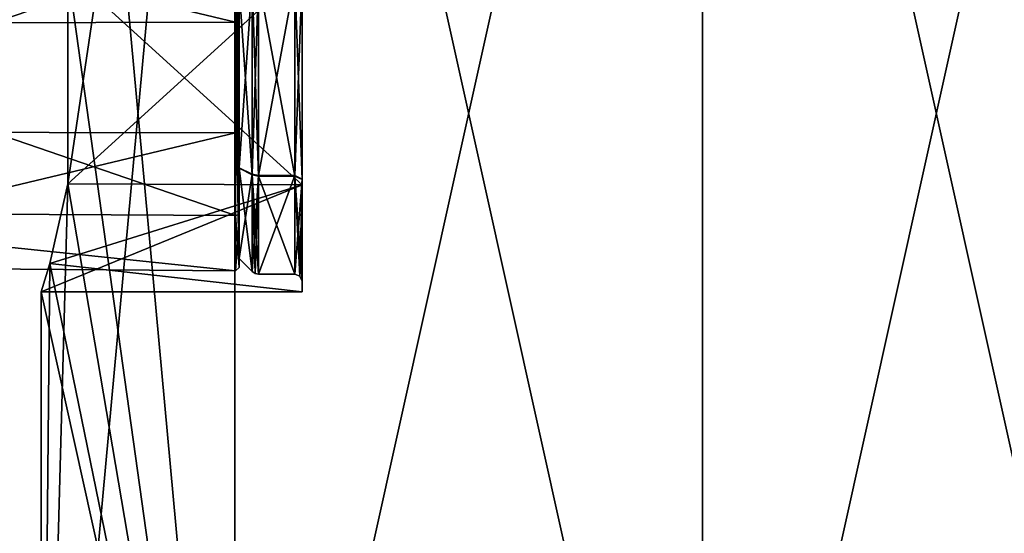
# Model space of a CAD drawing. Header units: millimetres. Extents: x -112 to 112, y -106 to 1587.
# Tile 47 of 158: x -19 to 8, y 70 to 85. Entities that reach past the tile are written whole.
import ezdxf

# ---------------------------------------------------------------- set-up
doc = ezdxf.new("R2010")
doc.units = ezdxf.units.MM
doc.header["$LTSCALE"] = 65.185185
for name, color, linetype in [('292', 7, 'CONTINUOUS'), ('300', 7, 'CONTINUOUS'), ('338', 7, 'CONTINUOUS'), ('339', 7, 'CONTINUOUS'), ('400', 7, 'CONTINUOUS'), ('401', 7, 'CONTINUOUS'), ('402', 7, 'CONTINUOUS'), ('403', 7, 'CONTINUOUS'), ('404', 7, 'CONTINUOUS'), ('405', 7, 'CONTINUOUS'), ('406', 7, 'CONTINUOUS'), ('407', 7, 'CONTINUOUS'), ('408', 7, 'CONTINUOUS'), ('409', 7, 'CONTINUOUS'), ('410', 7, 'CONTINUOUS'), ('411', 7, 'CONTINUOUS'), ('415', 7, 'CONTINUOUS'), ('416', 7, 'CONTINUOUS')]:
    doc.layers.add(name, color=color, linetype=linetype)

msp = doc.modelspace()

# ---------------------------------------------------------------- linework, layer by layer
at = {"layer": '292', "linetype": 'CONTINUOUS'}
for points in [[(-18.5, 111.7), (-13.081, 52.7, 13.081), (-13.081, 111.7, 13.081), (-18.5, 111.7)], [(-13.081, 52.7, 13.081), (-18.5, 111.7), (-17.751, 86.172, 5.212), (-13.081, 52.7, 13.081)], [(-13.081, 52.7, -13.081), (-18.5, 52.7), (-13.081, 111.7, -13.081), (-13.081, 52.7, -13.081)], [(-13.081, 111.7, -13.081), (-18.5, 52.7), (-17.751, 80.228, -5.212), (-13.081, 111.7, -13.081)], [(-17.751, 86.172, -5.212), (-13.081, 111.7, -13.081), (-17.751, 80.228, -5.212), (-17.751, 86.172, -5.212)], [(-13.081, 52.7, 13.081), (0, 52.7, 18.5), (-13.081, 111.7, 13.081), (-13.081, 52.7, 13.081)], [(-13.081, 111.7, 13.081), (0, 52.7, 18.5), (0, 111.7, 18.5), (-13.081, 111.7, 13.081)], [(0, 52.7, -18.5), (-13.081, 52.7, -13.081), (0, 111.7, -18.5), (0, 52.7, -18.5)], [(0, 111.7, -18.5), (-13.081, 52.7, -13.081), (-13.081, 111.7, -13.081), (0, 111.7, -18.5)], [(-17.751, 80.228, 5.212), (-13.081, 52.7, 13.081), (-17.751, 86.172, 5.212), (-17.751, 80.228, 5.212)], [(-17.751, 80.228, -5.212), (-18.5, 52.7), (-18.259, 77.99, -2.976), (-17.751, 80.228, -5.212)], [(-18.259, 77.99, 2.976), (-13.081, 52.7, 13.081), (-17.751, 80.228, 5.212), (-18.259, 77.99, 2.976)], [(-18.5, 77.2), (-13.081, 52.7, 13.081), (-18.259, 77.99, 2.976), (-18.5, 77.2)], [(-18.5, 52.7), (-18.5, 77.2), (-18.259, 77.99, -2.976), (-18.5, 52.7)], [(-18.5, 52.7), (-13.081, 52.7, 13.081), (-18.5, 77.2), (-18.5, 52.7)]]:
    msp.add_3dface(points, dxfattribs=at)
at = {"layer": '300', "linetype": 'CONTINUOUS'}
for points in [[(0, 111.7, 18.5), (0, 52.7, 18.5), (13.081, 52.7, 13.081), (0, 111.7, 18.5)], [(0, 52.7, -18.5), (0, 111.7, -18.5), (13.081, 111.7, -13.081), (0, 52.7, -18.5)], [(13.081, 52.7, -13.081), (0, 52.7, -18.5), (13.081, 111.7, -13.081), (13.081, 52.7, -13.081)], [(0, 111.7, 18.5), (13.081, 52.7, 13.081), (13.081, 111.7, 13.081), (0, 111.7, 18.5)]]:
    msp.add_3dface(points, dxfattribs=at)
at = {"layer": '338', "linetype": 'CONTINUOUS'}
for points in [[(-17.751, 86.172, -5.212), (-17.751, 80.228, -5.212), (-11.2, 86.2, -5.196), (-17.751, 86.172, -5.212)], [(-11.2, 86.2, -5.196), (-17.751, 80.228, -5.212), (-11.2, 80.2, -5.196), (-11.2, 86.2, -5.196)], [(-18.259, 77.99, -2.976), (-18.5, 77.2), (-11.2, 80.2, -5.196), (-18.259, 77.99, -2.976)], [(-11.2, 80.2, -5.196), (-18.5, 77.2), (-11.2, 77.2), (-11.2, 80.2, -5.196)], [(-17.751, 80.228, -5.212), (-18.259, 77.99, -2.976), (-11.2, 80.2, -5.196), (-17.751, 80.228, -5.212)]]:
    msp.add_3dface(points, dxfattribs=at)
at = {"layer": '339', "linetype": 'CONTINUOUS'}
for points in [[(-11.2, 80.2, 5.196), (-17.751, 86.172, 5.212), (-11.2, 86.2, 5.196), (-11.2, 80.2, 5.196)], [(-17.751, 80.228, 5.212), (-17.751, 86.172, 5.212), (-11.2, 80.2, 5.196), (-17.751, 80.228, 5.212)], [(-18.259, 77.99, 2.976), (-17.751, 80.228, 5.212), (-11.2, 80.2, 5.196), (-18.259, 77.99, 2.976)], [(-11.2, 77.2), (-18.259, 77.99, 2.976), (-11.2, 80.2, 5.196), (-11.2, 77.2)], [(-18.5, 77.2), (-18.259, 77.99, 2.976), (-11.2, 77.2), (-18.5, 77.2)]]:
    msp.add_3dface(points, dxfattribs=at)
at = {"layer": '400', "linetype": 'CONTINUOUS'}
for points in [[(-11.2, 86.2, -5.196), (-11.2, 80.2, -5.196), (-11.2, 86.041, -4.941), (-11.2, 86.2, -5.196)], [(-11.2, 80.2, 5.196), (-11.2, 86.2, 5.196), (-11.2, 80.359, 4.941), (-11.2, 80.2, 5.196)], [(-11.2, 80.359, 4.941), (-11.2, 86.2, 5.196), (-11.2, 86.057, 4.932), (-11.2, 80.359, 4.941)], [(-11.2, 86.041, -4.941), (-11.2, 80.2, -5.196), (-11.2, 80.343, -4.932), (-11.2, 86.041, -4.941)], [(-11.2, 77.2), (-11.2, 80.2, 5.196), (-11.2, 80.359, 4.941), (-11.2, 77.2)], [(-11.2, 77.5, 0.01), (-11.2, 77.2), (-11.2, 80.359, 4.941), (-11.2, 77.5, 0.01)], [(-11.2, 80.2, -5.196), (-11.2, 77.2), (-11.2, 80.343, -4.932), (-11.2, 80.2, -5.196)], [(-11.2, 80.343, -4.932), (-11.2, 77.2), (-11.2, 77.5, 0.01), (-11.2, 80.343, -4.932)]]:
    msp.add_3dface(points, dxfattribs=at)
at = {"layer": '401', "linetype": 'CONTINUOUS'}
for points in [[(-11.2, 86.041, -4.941), (-11.2, 80.343, -4.932), (-11.4, 85.942, -4.768), (-11.2, 86.041, -4.941)], [(-11.4, 85.942, -4.768), (-11.2, 80.343, -4.932), (-11.4, 80.442, -4.758), (-11.4, 85.942, -4.768)], [(-11.2, 80.343, -4.932), (-11.2, 77.5, 0.01), (-11.4, 80.442, -4.758), (-11.2, 80.343, -4.932)], [(-11.4, 80.442, -4.758), (-11.2, 77.5, 0.01), (-11.259, 77.641, 0.009), (-11.4, 80.442, -4.758)], [(-11.4, 77.7, 0.009), (-11.4, 80.442, -4.758), (-11.259, 77.641, 0.009), (-11.4, 77.7, 0.009)]]:
    msp.add_3dface(points, dxfattribs=at)
at = {"layer": '402', "linetype": 'CONTINUOUS'}
for points in [[(-11.2, 80.359, 4.941), (-11.2, 86.057, 4.932), (-11.4, 80.458, 4.768), (-11.2, 80.359, 4.941)], [(-11.4, 80.458, 4.768), (-11.2, 86.057, 4.932), (-11.4, 85.958, 4.758), (-11.4, 80.458, 4.768)], [(-11.4, 77.7, 0.009), (-11.2, 80.359, 4.941), (-11.4, 80.458, 4.768), (-11.4, 77.7, 0.009)], [(-11.2, 80.359, 4.941), (-11.4, 77.7, 0.009), (-11.259, 77.641, 0.009), (-11.2, 80.359, 4.941)], [(-11.2, 77.5, 0.01), (-11.2, 80.359, 4.941), (-11.259, 77.641, 0.009), (-11.2, 77.5, 0.01)]]:
    msp.add_3dface(points, dxfattribs=at)
at = {"layer": '403', "linetype": 'CONTINUOUS'}
for points in [[(-11.4, 80.458, 4.768), (-11.4, 85.958, 4.758), (-12.421, 80.458, 4.768), (-11.4, 80.458, 4.768)], [(-12.421, 80.458, 4.768), (-11.4, 85.958, 4.758), (-12.421, 85.958, 4.758), (-12.421, 80.458, 4.768)], [(-11.4, 77.7, 0.009), (-11.4, 80.458, 4.768), (-12.421, 77.7, 0.009), (-11.4, 77.7, 0.009)], [(-12.421, 77.7, 0.009), (-11.4, 80.458, 4.768), (-12.421, 80.458, 4.768), (-12.421, 77.7, 0.009)]]:
    msp.add_3dface(points, dxfattribs=at)
at = {"layer": '404', "linetype": 'CONTINUOUS'}
for points in [[(-11.4, 85.942, -4.768), (-11.4, 80.442, -4.758), (-12.421, 85.942, -4.768), (-11.4, 85.942, -4.768)], [(-12.421, 85.942, -4.768), (-11.4, 80.442, -4.758), (-12.421, 80.442, -4.758), (-12.421, 85.942, -4.768)], [(-11.4, 80.442, -4.758), (-11.4, 77.7, 0.009), (-12.421, 80.442, -4.758), (-11.4, 80.442, -4.758)], [(-11.4, 77.7, 0.009), (-12.421, 77.7, 0.009), (-12.421, 80.442, -4.758), (-11.4, 77.7, 0.009)]]:
    msp.add_3dface(points, dxfattribs=at)
at = {"layer": '405', "linetype": 'CONTINUOUS'}
for points in [[(-12.421, 85.942, -4.768), (-12.421, 80.442, -4.758), (-12.598, 85.905, -4.704), (-12.421, 85.942, -4.768)], [(-12.598, 85.905, -4.704), (-12.421, 80.442, -4.758), (-12.598, 80.479, -4.695), (-12.598, 85.905, -4.704)], [(-12.421, 80.442, -4.758), (-12.421, 77.7, 0.009), (-12.598, 80.479, -4.695), (-12.421, 80.442, -4.758)], [(-12.598, 80.479, -4.695), (-12.421, 77.7, 0.009), (-12.517, 77.719, 0.009), (-12.598, 80.479, -4.695)], [(-12.598, 77.773, 0.009), (-12.598, 80.479, -4.695), (-12.517, 77.719, 0.009), (-12.598, 77.773, 0.009)]]:
    msp.add_3dface(points, dxfattribs=at)
at = {"layer": '406', "linetype": 'CONTINUOUS'}
for points in [[(-12.421, 80.458, 4.768), (-12.421, 85.958, 4.758), (-12.598, 80.495, 4.704), (-12.421, 80.458, 4.768)], [(-12.598, 80.495, 4.704), (-12.421, 85.958, 4.758), (-12.598, 85.921, 4.695), (-12.598, 80.495, 4.704)], [(-12.598, 77.773, 0.009), (-12.421, 80.458, 4.768), (-12.598, 80.495, 4.704), (-12.598, 77.773, 0.009)], [(-12.421, 80.458, 4.768), (-12.598, 77.773, 0.009), (-12.517, 77.719, 0.009), (-12.421, 80.458, 4.768)], [(-12.421, 77.7, 0.009), (-12.421, 80.458, 4.768), (-12.517, 77.719, 0.009), (-12.421, 77.7, 0.009)]]:
    msp.add_3dface(points, dxfattribs=at)
at = {"layer": '407', "linetype": 'CONTINUOUS'}
for points in [[(-12.598, 80.495, 4.704), (-12.598, 85.921, 4.695), (-12.96, 80.675, 4.391), (-12.598, 80.495, 4.704)], [(-12.96, 80.675, 4.391), (-12.598, 85.921, 4.695), (-12.96, 85.74, 4.382), (-12.96, 80.675, 4.391)], [(-12.96, 78.135, 0.009), (-12.598, 80.495, 4.704), (-12.96, 80.675, 4.391), (-12.96, 78.135, 0.009)], [(-12.598, 77.773, 0.009), (-12.598, 80.495, 4.704), (-12.96, 78.135, 0.009), (-12.598, 77.773, 0.009)]]:
    msp.add_3dface(points, dxfattribs=at)
at = {"layer": '408', "linetype": 'CONTINUOUS'}
for points in [[(-12.598, 85.905, -4.704), (-12.598, 80.479, -4.695), (-12.96, 85.725, -4.391), (-12.598, 85.905, -4.704)], [(-12.96, 85.725, -4.391), (-12.598, 80.479, -4.695), (-12.96, 80.66, -4.382), (-12.96, 85.725, -4.391)], [(-12.598, 80.479, -4.695), (-12.598, 77.773, 0.009), (-12.96, 80.66, -4.382), (-12.598, 80.479, -4.695)], [(-12.598, 77.773, 0.009), (-12.96, 78.135, 0.009), (-12.96, 80.66, -4.382), (-12.598, 77.773, 0.009)]]:
    msp.add_3dface(points, dxfattribs=at)
at = {"layer": '409', "linetype": 'CONTINUOUS'}
for points in [[(-12.96, 87.149, -3.792), (-12.96, 85.725, -4.391), (-12.96, 84.721, -5.259), (-12.96, 87.149, -3.792)], [(-12.96, 85.74, 4.382), (-12.96, 86.992, 3.949), (-12.96, 84.514, 5.315), (-12.96, 85.74, 4.382)], [(-12.96, 80.675, 4.391), (-12.96, 85.74, 4.382), (-12.96, 81.679, 5.259), (-12.96, 80.675, 4.391)], [(-12.96, 81.679, 5.259), (-12.96, 85.74, 4.382), (-12.96, 84.514, 5.315), (-12.96, 81.679, 5.259)], [(-12.96, 85.725, -4.391), (-12.96, 80.66, -4.382), (-12.96, 84.721, -5.259), (-12.96, 85.725, -4.391)], [(-12.96, 84.721, -5.259), (-12.96, 80.66, -4.382), (-12.96, 81.886, -5.315), (-12.96, 84.721, -5.259)], [(-12.96, 81.886, -5.315), (-12.96, 80.66, -4.382), (-12.96, 79.408, -3.949), (-12.96, 81.886, -5.315)], [(-12.96, 79.251, 3.792), (-12.96, 80.675, 4.391), (-12.96, 81.679, 5.259), (-12.96, 79.251, 3.792)], [(-12.96, 78.135, 0.009), (-12.96, 80.675, 4.391), (-12.96, 77.883, 1.307), (-12.96, 78.135, 0.009)], [(-12.96, 77.883, 1.307), (-12.96, 80.675, 4.391), (-12.96, 79.251, 3.792), (-12.96, 77.883, 1.307)], [(-12.96, 80.66, -4.382), (-12.96, 78.135, 0.009), (-12.96, 77.943, -1.529), (-12.96, 80.66, -4.382)], [(-12.96, 79.408, -3.949), (-12.96, 80.66, -4.382), (-12.96, 77.943, -1.529), (-12.96, 79.408, -3.949)], [(-12.96, 77.943, -1.529), (-12.96, 78.135, 0.009), (-12.96, 77.883, 1.307), (-12.96, 77.943, -1.529)]]:
    msp.add_3dface(points, dxfattribs=at)
at = {"layer": '410', "linetype": 'CONTINUOUS'}
for points in [[(-13.061, 88.613, -1.333), (-12.96, 87.149, -3.792), (-13.061, 84.752, -5.355), (-13.061, 88.613, -1.333)], [(-12.96, 87.149, -3.792), (-12.96, 84.721, -5.259), (-13.061, 84.752, -5.355), (-12.96, 87.149, -3.792)], [(-12.96, 84.721, -5.259), (-12.96, 81.886, -5.315), (-13.061, 84.752, -5.355), (-12.96, 84.721, -5.259)], [(-12.96, 81.886, -5.315), (-12.96, 79.408, -3.949), (-13.061, 84.752, -5.355), (-12.96, 81.886, -5.315)], [(-13.061, 84.752, -5.355), (-12.96, 79.408, -3.949), (-12.99, 79.359, -4), (-13.061, 84.752, -5.355)], [(-13.061, 79.339, -4.021), (-13.061, 84.752, -5.355), (-12.99, 79.359, -4), (-13.061, 79.339, -4.021)]]:
    msp.add_3dface(points, dxfattribs=at)
at = {"layer": '411', "linetype": 'CONTINUOUS'}
for points in [[(-13.061, 88.613, -1.333), (-13.061, 84.752, -5.355), (-28.705, 88.492, -1.303), (-13.061, 88.613, -1.333)], [(-28.705, 88.492, -1.303), (-13.061, 84.752, -5.355), (-28.705, 84.717, -5.235), (-28.705, 88.492, -1.303)], [(-13.061, 84.752, -5.355), (-13.061, 79.339, -4.021), (-28.705, 84.717, -5.235), (-13.061, 84.752, -5.355)], [(-13.061, 79.339, -4.021), (-28.705, 79.425, -3.931), (-28.705, 84.717, -5.235), (-13.061, 79.339, -4.021)]]:
    msp.add_3dface(points, dxfattribs=at)
at = {"layer": '415', "linetype": 'CONTINUOUS'}
for points in [[(-13.061, 87.061, 4.021), (-28.705, 86.975, 3.931), (-28.705, 81.683, 5.235), (-13.061, 87.061, 4.021)], [(-13.061, 87.061, 4.021), (-28.705, 81.683, 5.235), (-13.061, 81.648, 5.355), (-13.061, 87.061, 4.021)], [(-28.705, 81.683, 5.235), (-28.705, 77.908, 1.303), (-13.061, 81.648, 5.355), (-28.705, 81.683, 5.235)], [(-13.061, 81.648, 5.355), (-28.705, 77.908, 1.303), (-13.061, 77.787, 1.333), (-13.061, 81.648, 5.355)], [(-28.705, 79.425, -3.931), (-13.061, 79.339, -4.021), (-13.061, 77.787, 1.333), (-28.705, 79.425, -3.931)], [(-28.705, 77.908, 1.303), (-28.705, 79.425, -3.931), (-13.061, 77.787, 1.333), (-28.705, 77.908, 1.303)]]:
    msp.add_3dface(points, dxfattribs=at)
at = {"layer": '416', "linetype": 'CONTINUOUS'}
for points in [[(-12.99, 87.041, 4), (-13.061, 87.061, 4.021), (-13.061, 81.648, 5.355), (-12.99, 87.041, 4)], [(-12.96, 86.992, 3.949), (-12.99, 87.041, 4), (-13.061, 81.648, 5.355), (-12.96, 86.992, 3.949)], [(-12.96, 84.514, 5.315), (-12.96, 86.992, 3.949), (-13.061, 81.648, 5.355), (-12.96, 84.514, 5.315)], [(-12.96, 81.679, 5.259), (-12.96, 84.514, 5.315), (-13.061, 81.648, 5.355), (-12.96, 81.679, 5.259)], [(-12.96, 79.251, 3.792), (-12.96, 81.679, 5.259), (-13.061, 81.648, 5.355), (-12.96, 79.251, 3.792)], [(-12.96, 79.251, 3.792), (-13.061, 81.648, 5.355), (-13.061, 77.787, 1.333), (-12.96, 79.251, 3.792)], [(-12.96, 77.943, -1.529), (-13.061, 79.339, -4.021), (-12.99, 79.359, -4), (-12.96, 77.943, -1.529)], [(-12.96, 77.943, -1.529), (-12.96, 77.883, 1.307), (-13.061, 79.339, -4.021), (-12.96, 77.943, -1.529)], [(-13.061, 79.339, -4.021), (-12.96, 77.883, 1.307), (-13.061, 77.787, 1.333), (-13.061, 79.339, -4.021)], [(-12.96, 79.408, -3.949), (-12.96, 77.943, -1.529), (-12.99, 79.359, -4), (-12.96, 79.408, -3.949)], [(-12.96, 77.883, 1.307), (-12.96, 79.251, 3.792), (-13.061, 77.787, 1.333), (-12.96, 77.883, 1.307)]]:
    msp.add_3dface(points, dxfattribs=at)

doc.saveas('drawing.dxf')
